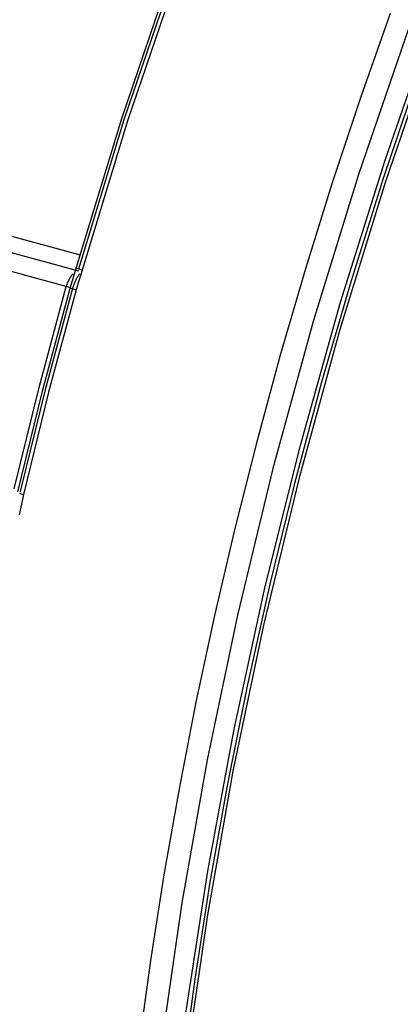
# Model space of a CAD drawing. Header units: millimetres. Extents: x -2637 to -1637, y 678 to 1678.
# Tile 50 of 256: x -2386 to -2374, y 1068 to 1097. Entities that reach past the tile are written whole.
import ezdxf

# ---------------------------------------------------------------- set-up
doc = ezdxf.new("R2010")
doc.units = ezdxf.units.MM
doc.layers.add('Make2D$B.SHOW mini', color=7, linetype='Continuous', true_color=0x000000)

msp = doc.modelspace()

# ---------------------------------------------------------------- linework, layer by layer
at = {"layer": 'Make2D$B.SHOW mini', "color": 18, "lineweight": -3, "true_color": 0x000000}
for points in [[(-2444.714, 1106.987), (-2383.861, 1090.398)], [(-2383.905, 1089.911), (-2445.649, 1106.744)], [(-2384.27, 1089.46), (-2446.113, 1106.365)], [(-2372.518, 1101.398), (-2374.143, 1097.109), (-2375.629, 1092.777), (-2376.97, 1088.424), (-2378.164, 1084.071), (-2379.209, 1079.741), (-2380.105, 1075.454), (-2380.852, 1071.227), (-2381.454, 1067.08), (-2381.914, 1063.026), (-2382.237, 1059.081), (-2382.428, 1055.256), (-2382.494, 1051.56), (-2382.443, 1048.003)], [(-2381.889, 1047.664), (-2381.93, 1049.623), (-2381.937, 1051.602), (-2381.845, 1055.611), (-2381.614, 1059.682), (-2381.243, 1063.804), (-2380.734, 1067.967), (-2380.087, 1072.159), (-2379.305, 1076.369), (-2378.389, 1080.587), (-2377.34, 1084.8), (-2376.161, 1088.997), (-2374.854, 1093.167), (-2373.422, 1097.298), (-2371.869, 1101.378)], [(-2371.699, 1101.25), (-2373.335, 1096.931), (-2374.832, 1092.568), (-2376.183, 1088.184), (-2377.386, 1083.802), (-2378.439, 1079.442), (-2379.342, 1075.124), (-2380.097, 1070.869), (-2380.704, 1066.693), (-2381.169, 1062.612), (-2381.496, 1058.641), (-2381.691, 1054.79), (-2381.76, 1051.071), (-2381.711, 1047.491)], [(-2383.976, 1089.998), (-2382.63, 1094.43), (-2381.139, 1098.819)], [(-2383.9, 1089.978), (-2382.557, 1094.399), (-2381.073, 1098.768)], [(-2380.953, 1098.789), (-2382.448, 1094.391), (-2383.799, 1089.942)], [(-2372.828, 1098.572), (-2373.903, 1095.605), (-2374.912, 1092.621), (-2375.852, 1089.626), (-2376.723, 1086.629), (-2377.524, 1083.636), (-2378.254, 1080.655), (-2378.914, 1077.69), (-2379.503, 1074.75), (-2380.022, 1071.84), (-2380.472, 1068.966), (-2380.853, 1066.133), (-2381.168, 1063.346), (-2381.418, 1060.609), (-2381.605, 1057.927), (-2381.73, 1055.303), (-2381.795, 1052.74), (-2381.804, 1050.242), (-2381.757, 1047.81)], [(-2374.692, 1097.541), (-2375.571, 1095.043), (-2376.407, 1092.523), (-2377.198, 1089.984), (-2377.943, 1087.431), (-2378.64, 1084.868), (-2379.289, 1082.3), (-2379.888, 1079.73), (-2380.438, 1077.163), (-2380.936, 1074.604), (-2381.383, 1072.055), (-2381.78, 1069.522), (-2382.124, 1067.008), (-2382.418, 1064.517), (-2382.661, 1062.053), (-2382.854, 1059.619), (-2382.997, 1057.219), (-2383.09, 1054.855), (-2383.136, 1052.531), (-2383.135, 1050.249), (-2383.087, 1048.012)], [(-2384.155, 1089.414), (-2384.109, 1089.568), (-2383.975, 1089.998)], [(-2383.799, 1089.942), (-2383.927, 1089.982), (-2383.963, 1089.993), (-2383.968, 1089.995), (-2383.972, 1089.997), (-2383.973, 1089.997), (-2383.974, 1089.997), (-2383.974, 1089.997), (-2383.974, 1089.997), (-2383.974, 1089.997), (-2383.974, 1089.998), (-2383.974, 1089.998), (-2383.975, 1089.998), (-2383.975, 1089.998), (-2383.975, 1089.998), (-2383.975, 1089.998), (-2383.975, 1089.998), (-2383.975, 1089.998), (-2383.975, 1089.998), (-2383.975, 1089.998), (-2383.975, 1089.998), (-2383.975, 1089.998), (-2383.975, 1089.998), (-2383.975, 1089.998)], [(-2384.27, 1089.46), (-2384.258, 1089.498), (-2384.245, 1089.533), (-2384.233, 1089.565), (-2384.221, 1089.594), (-2384.209, 1089.622), (-2384.196, 1089.649), (-2384.182, 1089.675), (-2384.168, 1089.701), (-2384.154, 1089.726), (-2384.146, 1089.738), (-2384.138, 1089.75), (-2384.13, 1089.762), (-2384.122, 1089.774), (-2384.113, 1089.785), (-2384.105, 1089.797), (-2384.096, 1089.808), (-2384.087, 1089.818), (-2384.078, 1089.828), (-2384.068, 1089.838)], [(-2383.876, 1089.831), (-2383.887, 1089.817), (-2383.899, 1089.802), (-2383.91, 1089.786), (-2383.922, 1089.769), (-2383.933, 1089.752), (-2383.945, 1089.734), (-2383.956, 1089.715), (-2383.967, 1089.696), (-2383.978, 1089.676), (-2383.988, 1089.656), (-2383.998, 1089.635), (-2384.009, 1089.614), (-2384.019, 1089.59), (-2384.029, 1089.567), (-2384.039, 1089.542), (-2384.049, 1089.518), (-2384.059, 1089.489), (-2384.069, 1089.46), (-2384.078, 1089.43), (-2384.087, 1089.4)], [(-2383.799, 1089.942), (-2383.937, 1089.5), (-2383.979, 1089.357)], [(-2385.811, 1083.472), (-2385.075, 1086.47), (-2384.27, 1089.46)], [(-2385.708, 1083.381), (-2384.965, 1086.407), (-2384.155, 1089.414)], [(-2384.086, 1089.4), (-2384.894, 1086.4), (-2385.632, 1083.394)], [(-2384.178, 1089.431), (-2384.27, 1089.46)], [(-2384.155, 1089.414), (-2384.155, 1089.414), (-2384.155, 1089.414), (-2384.155, 1089.414), (-2384.154, 1089.414), (-2384.154, 1089.414), (-2384.154, 1089.414), (-2384.154, 1089.414), (-2384.154, 1089.414), (-2384.154, 1089.414), (-2384.154, 1089.414), (-2384.154, 1089.414), (-2384.154, 1089.413), (-2384.154, 1089.413), (-2384.154, 1089.413), (-2384.153, 1089.413), (-2384.153, 1089.413), (-2384.153, 1089.413), (-2384.151, 1089.412), (-2384.149, 1089.411), (-2384.147, 1089.41), (-2384.142, 1089.408), (-2384.106, 1089.396), (-2383.979, 1089.357)], [(-2383.979, 1089.357), (-2384.793, 1086.336), (-2385.538, 1083.307)], [(-2385.538, 1083.307), (-2385.57, 1083.162), (-2385.662, 1082.709)], [(-2385.656, 1083.349), (-2385.632, 1083.339), (-2385.603, 1083.329), (-2385.538, 1083.307)], [(-2385.633, 1083.395), (-2385.637, 1083.38)]]:
    msp.add_lwpolyline(points, dxfattribs=at)

doc.saveas('drawing.dxf')
